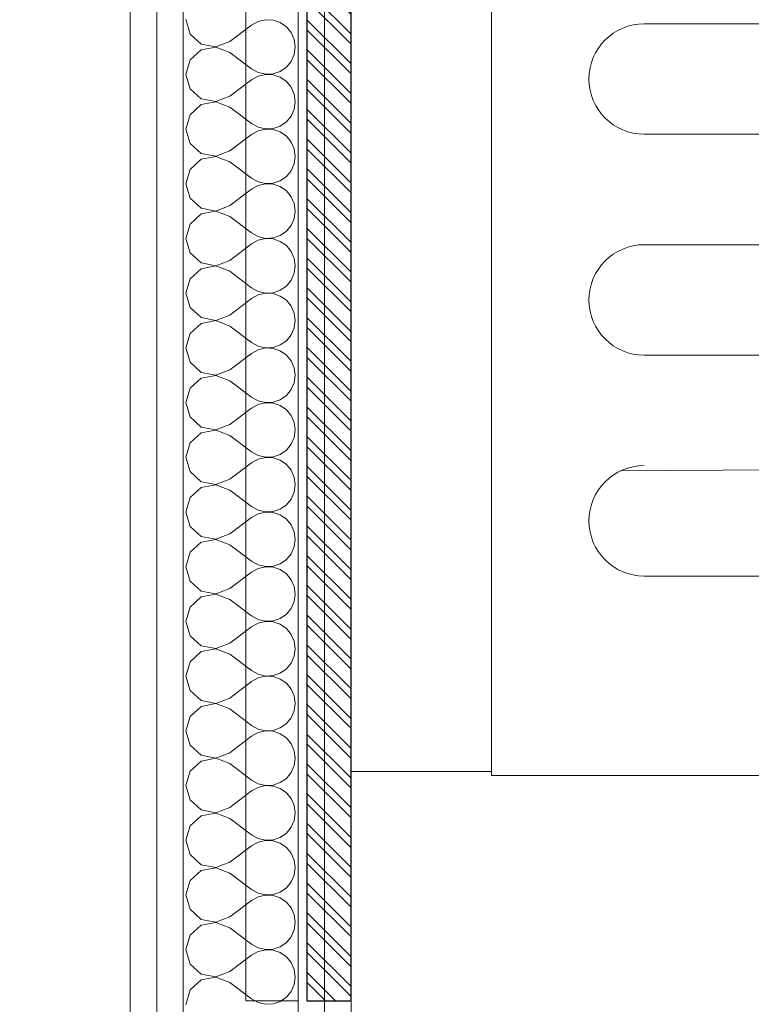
# Model space of a CAD drawing. Header units: millimetres. Extents: x -39149 to 267781, y -2340 to 58540.
# Tile 142 of 244: x 39111 to 39443, y 6698 to 7144. Entities that reach past the tile are written whole.
import ezdxf
from ezdxf.enums import TextEntityAlignment as Align

# ---------------------------------------------------------------- set-up
doc = ezdxf.new("R2010")
doc.units = ezdxf.units.MM
doc.header["$LTSCALE"] = 100
doc.header["$MEASUREMENT"] = 0
doc.linetypes.add('B0605', pattern=[141, 70, -35, 1, -35])
for name, color, linetype in [('22 C Binnenwanden', 7, 'Continuous'), ('22 C Binnenwanden Doorsnede-arcering', 7, 'Continuous'), ('22 C Binnenwanden Laagscheidingslijnen', 7, 'Continuous'), ('73 Keuken', 7, 'Continuous'), ('A Stramien', 7, 'Continuous'), ('Achterhout', 6, 'Continuous')]:
    doc.layers.add(name, color=color, linetype=linetype)
doc.styles.add('GENERATED_STYLE_3', font='swiss.ttf', dxfattribs={"width": 0.96})

# ---------------------------------------------------------------- blocks, each defined once
blk = doc.blocks.new('*X952')
at = {"layer": '22 C Binnenwanden Doorsnede-arcering', "color": 8, "linetype": 'Continuous', "lineweight": 0}
for p, q in [((39186.72, 7143.81), (39188.57, 7137.3)), ((39206.53, 7133.9), (39216.43, 7141.33)), ((39219.42, 7142.99), (39216.43, 7141.33)), ((39222.75, 7143.76), (39219.42, 7142.99)), ((39226.16, 7143.59), (39222.75, 7143.76)), ((39229.4, 7142.5), (39226.16, 7143.59)), ((39232.21, 7140.57), (39229.4, 7142.5)), ((39234.39, 7137.94), (39232.21, 7140.57)), ((39188.57, 7137.3), (39193.56, 7132.74)), ((39235.77, 7134.81), (39234.39, 7137.94)), ((39193.56, 7132.74), (39200.21, 7131.48)), ((39200.21, 7131.38), (39193.56, 7130.12)), ((39200.21, 7131.48), (39206.53, 7133.9)), ((39206.53, 7128.95), (39200.21, 7131.38)), ((39236.24, 7131.43), (39235.77, 7134.81)), ((39235.77, 7128.05), (39236.24, 7131.43)), ((39193.56, 7130.12), (39188.57, 7125.56)), ((39206.53, 7128.95), (39216.43, 7121.52)), ((39234.39, 7124.92), (39235.77, 7128.05)), ((39188.57, 7125.56), (39186.72, 7119.05)), ((39229.4, 7120.35), (39232.21, 7122.29)), ((39232.21, 7122.29), (39234.39, 7124.92)), ((39186.72, 7119.05), (39188.57, 7112.54)), ((39216.43, 7121.52), (39219.42, 7119.87)), ((39219.42, 7118.22), (39216.43, 7116.57)), ((39219.42, 7119.87), (39222.75, 7119.1)), ((39222.75, 7119), (39219.42, 7118.22)), ((39222.75, 7119.1), (39226.16, 7119.26)), ((39226.16, 7118.83), (39222.75, 7119)), ((39226.16, 7119.26), (39229.4, 7120.35)), ((39229.4, 7117.74), (39226.16, 7118.83)), ((39232.21, 7115.81), (39229.4, 7117.74)), ((39206.53, 7109.14), (39216.43, 7116.57)), ((39234.39, 7113.18), (39232.21, 7115.81)), ((39235.77, 7110.05), (39234.39, 7113.18)), ((39188.57, 7112.54), (39193.56, 7107.97)), ((39200.21, 7106.72), (39206.53, 7109.14)), ((39236.24, 7106.67), (39235.77, 7110.05)), ((39193.56, 7105.36), (39188.57, 7100.79)), ((39193.56, 7107.97), (39200.21, 7106.72)), ((39200.21, 7106.62), (39193.56, 7105.36)), ((39206.53, 7104.19), (39200.21, 7106.62)), ((39206.53, 7104.19), (39216.43, 7096.76)), ((39235.77, 7103.28), (39236.24, 7106.67)), ((39188.57, 7100.79), (39186.72, 7094.29)), ((39232.21, 7097.53), (39234.39, 7100.16)), ((39234.39, 7100.16), (39235.77, 7103.28)), ((39216.43, 7096.76), (39219.42, 7095.11)), ((39219.42, 7095.11), (39222.75, 7094.34)), ((39226.16, 7094.5), (39229.4, 7095.59)), ((39229.4, 7095.59), (39232.21, 7097.53)), ((39186.72, 7094.29), (39188.57, 7087.78)), ((39206.53, 7084.38), (39216.43, 7091.81)), ((39219.42, 7093.46), (39216.43, 7091.81)), ((39222.75, 7094.24), (39219.42, 7093.46)), ((39222.75, 7094.34), (39226.16, 7094.5)), ((39226.16, 7094.07), (39222.75, 7094.24)), ((39229.4, 7092.98), (39226.16, 7094.07)), ((39232.21, 7091.04), (39229.4, 7092.98)), ((39234.39, 7088.41), (39232.21, 7091.04)), ((39188.57, 7087.78), (39193.56, 7083.21)), ((39235.77, 7085.29), (39234.39, 7088.41)), ((39193.56, 7083.21), (39200.21, 7081.95)), ((39200.21, 7081.85), (39193.56, 7080.6)), ((39200.21, 7081.95), (39206.53, 7084.38)), ((39206.53, 7079.43), (39200.21, 7081.85)), ((39236.24, 7081.9), (39235.77, 7085.29)), ((39235.77, 7078.52), (39236.24, 7081.9)), ((39193.56, 7080.6), (39188.57, 7076.03)), ((39206.53, 7079.43), (39216.43, 7072)), ((39234.39, 7075.4), (39235.77, 7078.52)), ((39188.57, 7076.03), (39186.72, 7069.52)), ((39229.4, 7070.83), (39232.21, 7072.77)), ((39232.21, 7072.77), (39234.39, 7075.4)), ((39186.72, 7069.52), (39188.57, 7063.01)), ((39216.43, 7072), (39219.42, 7070.35)), ((39219.42, 7068.7), (39216.43, 7067.05)), ((39219.42, 7070.35), (39222.75, 7069.57)), ((39222.75, 7069.47), (39219.42, 7068.7)), ((39222.75, 7069.57), (39226.16, 7069.74)), ((39226.16, 7069.31), (39222.75, 7069.47)), ((39226.16, 7069.74), (39229.4, 7070.83)), ((39229.4, 7068.22), (39226.16, 7069.31)), ((39206.53, 7059.62), (39216.43, 7067.05)), ((39232.21, 7066.28), (39229.4, 7068.22)), ((39234.39, 7063.65), (39232.21, 7066.28)), ((39188.57, 7063.01), (39193.56, 7058.45)), ((39200.21, 7057.19), (39206.53, 7059.62)), ((39235.77, 7060.53), (39234.39, 7063.65)), ((39236.24, 7057.14), (39235.77, 7060.53)), ((39193.56, 7055.84), (39188.57, 7051.27)), ((39193.56, 7058.45), (39200.21, 7057.19)), ((39200.21, 7057.09), (39193.56, 7055.84)), ((39206.53, 7054.67), (39200.21, 7057.09)), ((39235.77, 7053.76), (39236.24, 7057.14)), ((39188.57, 7051.27), (39186.72, 7044.76)), ((39206.53, 7054.67), (39216.43, 7047.24)), ((39232.21, 7048), (39234.39, 7050.63)), ((39234.39, 7050.63), (39235.77, 7053.76)), ((39216.43, 7047.24), (39219.42, 7045.59)), ((39226.16, 7044.98), (39229.4, 7046.07)), ((39229.4, 7046.07), (39232.21, 7048)), ((39186.72, 7044.76), (39188.57, 7038.25)), ((39206.53, 7034.86), (39216.43, 7042.29)), ((39219.42, 7043.94), (39216.43, 7042.29)), ((39219.42, 7045.59), (39222.75, 7044.81)), ((39222.75, 7044.71), (39219.42, 7043.94)), ((39222.75, 7044.81), (39226.16, 7044.98)), ((39226.16, 7044.55), (39222.75, 7044.71)), ((39229.4, 7043.45), (39226.16, 7044.55)), ((39232.21, 7041.52), (39229.4, 7043.45)), ((39234.39, 7038.89), (39232.21, 7041.52)), ((39188.57, 7038.25), (39193.56, 7033.69)), ((39235.77, 7035.76), (39234.39, 7038.89)), ((39193.56, 7033.69), (39200.21, 7032.43)), ((39200.21, 7032.43), (39206.53, 7034.86)), ((39236.24, 7032.38), (39235.77, 7035.76)), ((39193.56, 7031.07), (39188.57, 7026.51)), ((39200.21, 7032.33), (39193.56, 7031.07)), ((39206.53, 7029.9), (39200.21, 7032.33)), ((39206.53, 7029.9), (39216.43, 7022.48)), ((39234.39, 7025.87), (39235.77, 7029)), ((39235.77, 7029), (39236.24, 7032.38)), ((39188.57, 7026.51), (39186.72, 7020)), ((39232.21, 7023.24), (39234.39, 7025.87)), ((39186.72, 7020), (39188.57, 7013.49)), ((39216.43, 7022.48), (39219.42, 7020.82)), ((39219.42, 7020.82), (39222.75, 7020.05)), ((39222.75, 7019.95), (39219.42, 7019.18)), ((39222.75, 7020.05), (39226.16, 7020.22)), ((39226.16, 7019.78), (39222.75, 7019.95)), ((39226.16, 7020.22), (39229.4, 7021.31)), ((39229.4, 7018.69), (39226.16, 7019.78)), ((39229.4, 7021.31), (39232.21, 7023.24)), ((39206.53, 7010.1), (39216.43, 7017.52)), ((39219.42, 7019.18), (39216.43, 7017.52)), ((39232.21, 7016.76), (39229.4, 7018.69)), ((39234.39, 7014.13), (39232.21, 7016.76)), ((39188.57, 7013.49), (39193.56, 7008.93)), ((39235.77, 7011), (39234.39, 7014.13)), ((39236.24, 7007.62), (39235.77, 7011)), ((39193.56, 7006.31), (39188.57, 7001.75)), ((39193.56, 7008.93), (39200.21, 7007.67)), ((39200.21, 7007.57), (39193.56, 7006.31)), ((39200.21, 7007.67), (39206.53, 7010.1)), ((39206.53, 7005.14), (39200.21, 7007.57)), ((39235.77, 7004.24), (39236.24, 7007.62)), ((39188.57, 7001.75), (39186.72, 6995.24)), ((39206.53, 7005.14), (39216.43, 6997.71)), ((39234.39, 7001.11), (39235.77, 7004.24)), ((39216.43, 6997.71), (39219.42, 6996.06)), ((39229.4, 6996.55), (39232.21, 6998.48)), ((39232.21, 6998.48), (39234.39, 7001.11)), ((39186.72, 6995.24), (39188.57, 6988.73)), ((39206.53, 6985.33), (39216.43, 6992.76)), ((39219.42, 6994.41), (39216.43, 6992.76)), ((39219.42, 6996.06), (39222.75, 6995.29)), ((39222.75, 6995.19), (39219.42, 6994.41)), ((39222.75, 6995.29), (39226.16, 6995.45)), ((39226.16, 6995.02), (39222.75, 6995.19)), ((39226.16, 6995.45), (39229.4, 6996.55)), ((39229.4, 6993.93), (39226.16, 6995.02)), ((39232.21, 6992), (39229.4, 6993.93)), ((39188.57, 6988.73), (39193.56, 6984.16)), ((39234.39, 6989.37), (39232.21, 6992)), ((39235.77, 6986.24), (39234.39, 6989.37)), ((39193.56, 6984.16), (39200.21, 6982.91)), ((39200.21, 6982.91), (39206.53, 6985.33)), ((39236.24, 6982.86), (39235.77, 6986.24)), ((39193.56, 6981.55), (39188.57, 6976.99)), ((39200.21, 6982.81), (39193.56, 6981.55)), ((39206.53, 6980.38), (39200.21, 6982.81)), ((39206.53, 6980.38), (39216.43, 6972.95)), ((39234.39, 6976.35), (39235.77, 6979.47)), ((39235.77, 6979.47), (39236.24, 6982.86)), ((39188.57, 6976.99), (39186.72, 6970.48)), ((39232.21, 6973.72), (39234.39, 6976.35)), ((39186.72, 6970.48), (39188.57, 6963.97)), ((39216.43, 6972.95), (39219.42, 6971.3)), ((39219.42, 6971.3), (39222.75, 6970.53)), ((39222.75, 6970.43), (39219.42, 6969.65)), ((39222.75, 6970.53), (39226.16, 6970.69)), ((39226.16, 6970.26), (39222.75, 6970.43)), ((39226.16, 6970.69), (39229.4, 6971.78)), ((39229.4, 6969.17), (39226.16, 6970.26)), ((39229.4, 6971.78), (39232.21, 6973.72)), ((39206.53, 6960.57), (39216.43, 6968)), ((39219.42, 6969.65), (39216.43, 6968)), ((39232.21, 6967.23), (39229.4, 6969.17)), ((39234.39, 6964.6), (39232.21, 6967.23)), ((39188.57, 6963.97), (39193.56, 6959.4)), ((39235.77, 6961.48), (39234.39, 6964.6)), ((39236.24, 6958.1), (39235.77, 6961.48)), ((39193.56, 6959.4), (39200.21, 6958.15)), ((39200.21, 6958.05), (39193.56, 6956.79)), ((39200.21, 6958.15), (39206.53, 6960.57)), ((39206.53, 6955.62), (39200.21, 6958.05)), ((39235.77, 6954.71), (39236.24, 6958.1)), ((39193.56, 6956.79), (39188.57, 6952.22)), ((39206.53, 6955.62), (39216.43, 6948.19)), ((39234.39, 6951.59), (39235.77, 6954.71)), ((39188.57, 6952.22), (39186.72, 6945.71)), ((39216.43, 6948.19), (39219.42, 6946.54)), ((39229.4, 6947.02), (39232.21, 6948.96)), ((39232.21, 6948.96), (39234.39, 6951.59)), ((39186.72, 6945.71), (39188.57, 6939.21)), ((39219.42, 6944.89), (39216.43, 6943.24)), ((39219.42, 6946.54), (39222.75, 6945.76)), ((39222.75, 6945.66), (39219.42, 6944.89)), ((39222.75, 6945.76), (39226.16, 6945.93)), ((39226.16, 6945.5), (39222.75, 6945.66)), ((39226.16, 6945.93), (39229.4, 6947.02)), ((39229.4, 6944.41), (39226.16, 6945.5)), ((39232.21, 6942.47), (39229.4, 6944.41)), ((39188.57, 6939.21), (39193.56, 6934.64)), ((39206.53, 6935.81), (39216.43, 6943.24)), ((39234.39, 6939.84), (39232.21, 6942.47)), ((39235.77, 6936.72), (39234.39, 6939.84)), ((39193.56, 6934.64), (39200.21, 6933.38)), ((39200.21, 6933.38), (39206.53, 6935.81)), ((39236.24, 6933.33), (39235.77, 6936.72)), ((39193.56, 6932.03), (39188.57, 6927.46)), ((39200.21, 6933.28), (39193.56, 6932.03)), ((39206.53, 6930.86), (39200.21, 6933.28)), ((39206.53, 6930.86), (39216.43, 6923.43)), ((39235.77, 6929.95), (39236.24, 6933.33)), ((39188.57, 6927.46), (39186.72, 6920.95)), ((39232.21, 6924.19), (39234.39, 6926.82)), ((39234.39, 6926.82), (39235.77, 6929.95)), ((39216.43, 6923.43), (39219.42, 6921.78)), ((39219.42, 6921.78), (39222.75, 6921)), ((39222.75, 6921), (39226.16, 6921.17)), ((39226.16, 6921.17), (39229.4, 6922.26)), ((39229.4, 6922.26), (39232.21, 6924.19)), ((39186.72, 6920.95), (39188.57, 6914.44)), ((39206.53, 6911.05), (39216.43, 6918.48)), ((39219.42, 6920.13), (39216.43, 6918.48)), ((39222.75, 6920.9), (39219.42, 6920.13)), ((39226.16, 6920.74), (39222.75, 6920.9)), ((39229.4, 6919.65), (39226.16, 6920.74)), ((39232.21, 6917.71), (39229.4, 6919.65)), ((39234.39, 6915.08), (39232.21, 6917.71)), ((39188.57, 6914.44), (39193.56, 6909.88)), ((39235.77, 6911.95), (39234.39, 6915.08)), ((39193.56, 6909.88), (39200.21, 6908.62)), ((39200.21, 6908.52), (39193.56, 6907.26)), ((39200.21, 6908.62), (39206.53, 6911.05)), ((39206.53, 6906.1), (39200.21, 6908.52)), ((39236.24, 6908.57), (39235.77, 6911.95)), ((39235.77, 6905.19), (39236.24, 6908.57)), ((39193.56, 6907.26), (39188.57, 6902.7)), ((39206.53, 6906.1), (39216.43, 6898.67)), ((39234.39, 6902.06), (39235.77, 6905.19)), ((39188.57, 6902.7), (39186.72, 6896.19)), ((39229.4, 6897.5), (39232.21, 6899.43)), ((39232.21, 6899.43), (39234.39, 6902.06)), ((39186.72, 6896.19), (39188.57, 6889.68)), ((39216.43, 6898.67), (39219.42, 6897.01)), ((39219.42, 6895.37), (39216.43, 6893.71)), ((39219.42, 6897.01), (39222.75, 6896.24)), ((39222.75, 6896.14), (39219.42, 6895.37)), ((39222.75, 6896.24), (39226.16, 6896.41)), ((39226.16, 6895.97), (39222.75, 6896.14)), ((39226.16, 6896.41), (39229.4, 6897.5)), ((39229.4, 6894.88), (39226.16, 6895.97)), ((39232.21, 6892.95), (39229.4, 6894.88)), ((39206.53, 6886.29), (39216.43, 6893.71)), ((39234.39, 6890.32), (39232.21, 6892.95)), ((39235.77, 6887.19), (39234.39, 6890.32)), ((39188.57, 6889.68), (39193.56, 6885.12)), ((39200.21, 6883.86), (39206.53, 6886.29)), ((39236.24, 6883.81), (39235.77, 6887.19)), ((39193.56, 6882.5), (39188.57, 6877.94)), ((39193.56, 6885.12), (39200.21, 6883.86)), ((39200.21, 6883.76), (39193.56, 6882.5)), ((39206.53, 6881.33), (39200.21, 6883.76)), ((39206.53, 6881.33), (39216.43, 6873.9)), ((39235.77, 6880.43), (39236.24, 6883.81)), ((39188.57, 6877.94), (39186.72, 6871.43)), ((39232.21, 6874.67), (39234.39, 6877.3)), ((39234.39, 6877.3), (39235.77, 6880.43)), ((39216.43, 6873.9), (39219.42, 6872.25)), ((39219.42, 6872.25), (39222.75, 6871.48)), ((39226.16, 6871.64), (39229.4, 6872.74)), ((39229.4, 6872.74), (39232.21, 6874.67)), ((39186.72, 6871.43), (39188.57, 6864.92)), ((39206.53, 6861.52), (39216.43, 6868.95)), ((39219.42, 6870.61), (39216.43, 6868.95)), ((39222.75, 6871.38), (39219.42, 6870.61)), ((39222.75, 6871.48), (39226.16, 6871.64)), ((39226.16, 6871.21), (39222.75, 6871.38)), ((39229.4, 6870.12), (39226.16, 6871.21)), ((39232.21, 6868.19), (39229.4, 6870.12)), ((39234.39, 6865.56), (39232.21, 6868.19)), ((39188.57, 6864.92), (39193.56, 6860.35)), ((39235.77, 6862.43), (39234.39, 6865.56)), ((39193.56, 6860.35), (39200.21, 6859.1)), ((39200.21, 6859), (39193.56, 6857.74)), ((39200.21, 6859.1), (39206.53, 6861.52)), ((39206.53, 6856.57), (39200.21, 6859)), ((39236.24, 6859.05), (39235.77, 6862.43)), ((39235.77, 6855.66), (39236.24, 6859.05)), ((39193.56, 6857.74), (39188.57, 6853.18)), ((39206.53, 6856.57), (39216.43, 6849.14)), ((39234.39, 6852.54), (39235.77, 6855.66)), ((39188.57, 6853.18), (39186.72, 6846.67)), ((39229.4, 6847.97), (39232.21, 6849.91)), ((39232.21, 6849.91), (39234.39, 6852.54)), ((39186.72, 6846.67), (39188.57, 6840.16)), ((39216.43, 6849.14), (39219.42, 6847.49)), ((39219.42, 6845.84), (39216.43, 6844.19)), ((39219.42, 6847.49), (39222.75, 6846.72)), ((39222.75, 6846.62), (39219.42, 6845.84)), ((39222.75, 6846.72), (39226.16, 6846.88)), ((39226.16, 6846.45), (39222.75, 6846.62)), ((39226.16, 6846.88), (39229.4, 6847.97)), ((39229.4, 6845.36), (39226.16, 6846.45)), ((39206.53, 6836.76), (39216.43, 6844.19)), ((39232.21, 6843.43), (39229.4, 6845.36)), ((39234.39, 6840.79), (39232.21, 6843.43)), ((39188.57, 6840.16), (39193.56, 6835.59)), ((39200.21, 6834.34), (39206.53, 6836.76)), ((39235.77, 6837.67), (39234.39, 6840.79)), ((39236.24, 6834.29), (39235.77, 6837.67)), ((39193.56, 6832.98), (39188.57, 6828.41)), ((39193.56, 6835.59), (39200.21, 6834.34)), ((39200.21, 6834.24), (39193.56, 6832.98)), ((39206.53, 6831.81), (39200.21, 6834.24)), ((39235.77, 6830.9), (39236.24, 6834.29)), ((39188.57, 6828.41), (39186.72, 6821.9)), ((39206.53, 6831.81), (39216.43, 6824.38)), ((39232.21, 6825.15), (39234.39, 6827.78)), ((39234.39, 6827.78), (39235.77, 6830.9)), ((39216.43, 6824.38), (39219.42, 6822.73)), ((39226.16, 6822.12), (39229.4, 6823.21)), ((39229.4, 6823.21), (39232.21, 6825.15)), ((39186.72, 6821.9), (39188.57, 6815.4)), ((39206.53, 6812), (39216.43, 6819.43)), ((39219.42, 6821.08), (39216.43, 6819.43)), ((39219.42, 6822.73), (39222.75, 6821.95)), ((39222.75, 6821.85), (39219.42, 6821.08)), ((39222.75, 6821.95), (39226.16, 6822.12)), ((39226.16, 6821.69), (39222.75, 6821.85)), ((39229.4, 6820.6), (39226.16, 6821.69)), ((39232.21, 6818.66), (39229.4, 6820.6)), ((39188.57, 6815.4), (39193.56, 6810.83)), ((39234.39, 6816.03), (39232.21, 6818.66)), ((39235.77, 6812.91), (39234.39, 6816.03)), ((39193.56, 6810.83), (39200.21, 6809.57)), ((39200.21, 6809.57), (39206.53, 6812)), ((39236.24, 6809.52), (39235.77, 6812.91)), ((39193.56, 6808.22), (39188.57, 6803.65)), ((39200.21, 6809.47), (39193.56, 6808.22)), ((39206.53, 6807.05), (39200.21, 6809.47)), ((39206.53, 6807.05), (39216.43, 6799.62)), ((39234.39, 6803.01), (39235.77, 6806.14)), ((39235.77, 6806.14), (39236.24, 6809.52)), ((39188.57, 6803.65), (39186.72, 6797.14)), ((39232.21, 6800.38), (39234.39, 6803.01)), ((39186.72, 6797.14), (39188.57, 6790.63)), ((39216.43, 6799.62), (39219.42, 6797.97)), ((39219.42, 6797.97), (39222.75, 6797.19)), ((39222.75, 6797.09), (39219.42, 6796.32)), ((39222.75, 6797.19), (39226.16, 6797.36)), ((39226.16, 6796.93), (39222.75, 6797.09)), ((39226.16, 6797.36), (39229.4, 6798.45)), ((39229.4, 6795.84), (39226.16, 6796.93)), ((39229.4, 6798.45), (39232.21, 6800.38)), ((39206.53, 6787.24), (39216.43, 6794.67)), ((39219.42, 6796.32), (39216.43, 6794.67)), ((39232.21, 6793.9), (39229.4, 6795.84)), ((39234.39, 6791.27), (39232.21, 6793.9)), ((39188.57, 6790.63), (39193.56, 6786.07)), ((39235.77, 6788.15), (39234.39, 6791.27)), ((39236.24, 6784.76), (39235.77, 6788.15)), ((39193.56, 6783.45), (39188.57, 6778.89)), ((39193.56, 6786.07), (39200.21, 6784.81)), ((39200.21, 6784.71), (39193.56, 6783.45)), ((39200.21, 6784.81), (39206.53, 6787.24)), ((39206.53, 6782.29), (39200.21, 6784.71)), ((39235.77, 6781.38), (39236.24, 6784.76)), ((39188.57, 6778.89), (39186.72, 6772.38)), ((39206.53, 6782.29), (39216.43, 6774.86)), ((39234.39, 6778.25), (39235.77, 6781.38)), ((39216.43, 6774.86), (39219.42, 6773.2)), ((39229.4, 6773.69), (39232.21, 6775.62)), ((39232.21, 6775.62), (39234.39, 6778.25)), ((39186.72, 6772.38), (39188.57, 6765.87)), ((39206.53, 6762.48), (39216.43, 6769.9)), ((39219.42, 6771.56), (39216.43, 6769.9)), ((39219.42, 6773.2), (39222.75, 6772.43)), ((39222.75, 6772.33), (39219.42, 6771.56)), ((39222.75, 6772.43), (39226.16, 6772.6)), ((39226.16, 6772.17), (39222.75, 6772.33)), ((39226.16, 6772.6), (39229.4, 6773.69)), ((39229.4, 6771.07), (39226.16, 6772.17)), ((39232.21, 6769.14), (39229.4, 6771.07)), ((39188.57, 6765.87), (39193.56, 6761.31)), ((39234.39, 6766.51), (39232.21, 6769.14)), ((39235.77, 6763.38), (39234.39, 6766.51)), ((39193.56, 6761.31), (39200.21, 6760.05)), ((39200.21, 6760.05), (39206.53, 6762.48)), ((39236.24, 6760), (39235.77, 6763.38)), ((39193.56, 6758.69), (39188.57, 6754.13)), ((39200.21, 6759.95), (39193.56, 6758.69)), ((39206.53, 6757.52), (39200.21, 6759.95)), ((39206.53, 6757.52), (39216.43, 6750.1)), ((39234.39, 6753.49), (39235.77, 6756.62)), ((39235.77, 6756.62), (39236.24, 6760)), ((39188.57, 6754.13), (39186.72, 6747.62)), ((39232.21, 6750.86), (39234.39, 6753.49)), ((39186.72, 6747.62), (39188.57, 6741.11)), ((39216.43, 6750.1), (39219.42, 6748.44)), ((39219.42, 6748.44), (39222.75, 6747.67)), ((39222.75, 6747.57), (39219.42, 6746.8)), ((39222.75, 6747.67), (39226.16, 6747.83)), ((39226.16, 6747.4), (39222.75, 6747.57)), ((39226.16, 6747.83), (39229.4, 6748.93)), ((39229.4, 6746.31), (39226.16, 6747.4)), ((39229.4, 6748.93), (39232.21, 6750.86)), ((39206.53, 6737.71), (39216.43, 6745.14)), ((39219.42, 6746.8), (39216.43, 6745.14)), ((39232.21, 6744.38), (39229.4, 6746.31)), ((39234.39, 6741.75), (39232.21, 6744.38)), ((39188.57, 6741.11), (39193.56, 6736.55)), ((39235.77, 6738.62), (39234.39, 6741.75)), ((39236.24, 6735.24), (39235.77, 6738.62)), ((39193.56, 6736.55), (39200.21, 6735.29)), ((39200.21, 6735.19), (39193.56, 6733.93)), ((39200.21, 6735.29), (39206.53, 6737.71)), ((39206.53, 6732.76), (39200.21, 6735.19)), ((39235.77, 6731.85), (39236.24, 6735.24)), ((39193.56, 6733.93), (39188.57, 6729.37)), ((39206.53, 6732.76), (39216.43, 6725.33)), ((39234.39, 6728.73), (39235.77, 6731.85)), ((39188.57, 6729.37), (39186.72, 6722.86)), ((39216.43, 6725.33), (39219.42, 6723.68)), ((39229.4, 6724.16), (39232.21, 6726.1)), ((39232.21, 6726.1), (39234.39, 6728.73)), ((39186.72, 6722.86), (39188.57, 6716.35)), ((39219.42, 6722.03), (39216.43, 6720.38)), ((39219.42, 6723.68), (39222.75, 6722.91)), ((39222.75, 6722.81), (39219.42, 6722.03)), ((39222.75, 6722.91), (39226.16, 6723.07)), ((39226.16, 6722.64), (39222.75, 6722.81)), ((39226.16, 6723.07), (39229.4, 6724.16)), ((39229.4, 6721.55), (39226.16, 6722.64)), ((39232.21, 6719.62), (39229.4, 6721.55)), ((39188.57, 6716.35), (39193.56, 6711.78)), ((39206.53, 6712.95), (39216.43, 6720.38)), ((39234.39, 6716.99), (39232.21, 6719.62)), ((39235.77, 6713.86), (39234.39, 6716.99)), ((39193.56, 6711.78), (39200.21, 6710.53)), ((39200.21, 6710.53), (39206.53, 6712.95)), ((39236.24, 6710.48), (39235.77, 6713.86)), ((39193.56, 6709.17), (39188.57, 6704.6)), ((39200.21, 6710.43), (39193.56, 6709.17)), ((39206.53, 6708), (39200.21, 6710.43)), ((39206.53, 6708), (39216.43, 6700.57)), ((39235.77, 6707.09), (39236.24, 6710.48)), ((39188.57, 6704.6), (39186.72, 6698.1)), ((39232.21, 6701.34), (39234.39, 6703.97)), ((39234.39, 6703.97), (39235.77, 6707.09)), ((39216.43, 6700.57), (39219.42, 6698.92)), ((39219.42, 6698.92), (39222.75, 6698.15)), ((39226.16, 6698.31), (39229.4, 6699.4)), ((39229.4, 6699.4), (39232.21, 6701.34)), ((39222.75, 6698.15), (39226.16, 6698.31))]:
    blk.add_line(p, q, dxfattribs=at)
blk = doc.blocks.new('Wall_358_7', base_point=(39211.48, 6199.73))
at = {"layer": '22 C Binnenwanden', "color": 8, "linetype": 'Continuous', "lineweight": 0}
for p, q in [((39161.48, 7549.7), (39161.48, 6249.73)), ((39261.48, 6249.73), (39261.48, 7449.7))]:
    blk.add_line(p, q, dxfattribs=at)
at = {"layer": '22 C Binnenwanden Laagscheidingslijnen', "color": 8, "linetype": 'Continuous', "lineweight": 0}
for p, q in [((39173.48, 7537.7), (39173.48, 6249.73)), ((39185.48, 7525.7), (39185.48, 6249.73)), ((39237.48, 6249.73), (39237.48, 7473.7)), ((39249.48, 6249.73), (39249.48, 7461.7))]:
    blk.add_line(p, q, dxfattribs=at)
at = {"layer": '22 C Binnenwanden', "color": 1, "lineweight": 0}
blk.add_blockref('*X952', (0, 0), dxfattribs=at)
blk = doc.blocks.new('Slab_331_7', base_point=(39237.48, 7449.7))
at = {"layer": '22 C Binnenwanden', "color": 8, "linetype": 'Continuous', "lineweight": 0}
blk.add_lwpolyline([(39237.48, 7449.7), (39237.48, 6699.7), (39213.77, 6699.7), (39213.77, 7449.7)], close=True, dxfattribs=at)
blk = doc.blocks.new('Standard grid marker_8')
at = {"layer": 'A Stramien', "color": 8, "linetype": 'B0605', "lineweight": 0}
blk.add_line((4000, 0), (54000, 0), dxfattribs=at)
at = {"layer": 'A Stramien', "color": 4, "lineweight": 0, "style": 'GENERATED_STYLE_3'}
blk.add_attdef('AC_MARKERTEXT_1', text='', height=100, dxfattribs=at).set_placement((-158.87, -80.04), align=Align.BOTTOM_LEFT)

msp = doc.modelspace()

# ---------------------------------------------------------------- hatches: boundary and pattern name
at = {"layer": 'Achterhout'}
h = msp.add_hatch(dxfattribs=at)
h.set_pattern_fill('ANSI32', color=256, angle=90)
h.set_pattern_definition([(135, (49811.856, -30668.255), (-6.735192, -6.735192), []), (135, (49811.856, -30663.765), (-6.735192, -6.735192), [])])
h.paths.add_polyline_path([(39261.48, 6699.7), (39261.48, 7449.7), (39241.48, 7449.7), (39241.48, 6699.7)])

# ---------------------------------------------------------------- linework, layer by layer
at = {"layer": '73 Keuken', "color": 8, "linetype": 'Continuous', "lineweight": 0}
for p, q in [((39261.48, 6803.46), (39261.48, 7388.54)), ((39325.03, 6801.72), (39325.03, 7388.54)), ((39325.03, 7388.54), (39325.03, 6803.46)), ((39817.03, 7141.94), (39394.22, 7141.94)), ((39394.22, 7091.94), (39817.03, 7091.94)), ((39817.03, 7041.94), (39394.22, 7041.94)), ((39394.22, 6991.94), (39817.03, 6991.94)), ((39817.03, 6941.94), (39383.76, 6939.65)), ((39817.03, 6891.94), (39394.22, 6891.94)), ((39325.03, 6803.46), (39261.48, 6803.46)), ((39857.03, 6801.72), (39325.03, 6801.72))]:
    msp.add_line(p, q, dxfattribs=at)
for centre in [(39394.22, 7116.94), (39394.22, 7016.94), (39394.22, 6916.94)]:
    msp.add_arc(centre, 25, 90, 270, dxfattribs=at)
at = {"layer": 'Achterhout'}
msp.add_lwpolyline([(39261.48, 6699.7), (39261.48, 7449.7), (39241.48, 7449.7), (39241.48, 6699.7)], close=True, dxfattribs=at)

# ---------------------------------------------------------------- block references
at = {"layer": '22 C Binnenwanden', "color": 1, "lineweight": 0}
msp.add_blockref('Wall_358_7', (39211.48, 6199.73), dxfattribs=at)
at = {"layer": '22 C Binnenwanden', "color": 1, "linetype": 'Continuous', "lineweight": 0}
msp.add_blockref('Slab_331_7', (39237.48, 7449.7), dxfattribs=at)
at = {"layer": 'A Stramien', "color": 1, "linetype": 'Continuous', "lineweight": 0, "zscale": 1000}
msp.add_blockref('Standard grid marker_8', (-5988.52, 6900), dxfattribs=at)

doc.saveas('drawing.dxf')
